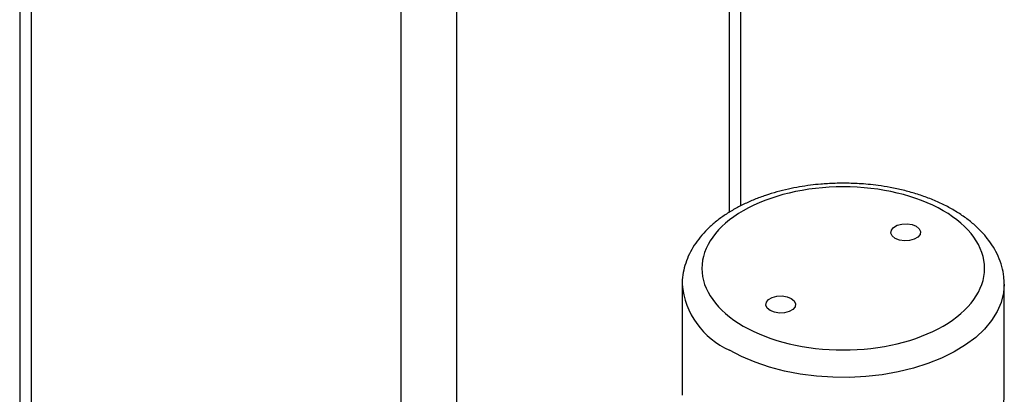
# Model space of a CAD drawing. Header units: inches. Extents: x 4.3 to 29.8, y 2.2 to 17.9.
# Tile 7 of 9: x 25.9 to 29.1, y 14.7 to 15.9. Entities that reach past the tile are written whole.
import ezdxf

# ---------------------------------------------------------------- set-up
doc = ezdxf.new("R2010")
doc.units = ezdxf.units.IN
doc.header["$MEASUREMENT"] = 0

msp = doc.modelspace()

# ---------------------------------------------------------------- linework, layer by layer
at = {"color": 7, "linetype": 'Continuous', "lineweight": 25}
for p, q in [((25.933, 17.295), (25.933, 14.2619)), ((25.9696, 17.2439), (25.9696, 14.2109)), ((27.1405, 13.5352), (27.1405, 16.568)), ((27.3173, 13.5352), (27.3173, 16.568)), ((28.1793, 16.0103), (28.1793, 15.31)), ((28.2159, 15.3307), (28.2159, 15.9891)), ((28.0307, 15.0818), (28.0307, 14.7348)), ((29.0507, 14.7348), (29.0507, 15.0818)), ((29.0507, 14.7348), (29.0507, 14.7363))]:
    msp.add_line(p, q, dxfattribs=at)
at = {"color": 7, "linetype": 'Continuous', "lineweight": 25, "flags": 128}
for points in [[(28.7719, 15.2663), (28.7813, 15.2586), (28.7855, 15.2495), (28.7841, 15.2401), (28.7772, 15.2316), (28.7656, 15.2249), (28.7508, 15.2209), (28.7346, 15.2201), (28.7188, 15.2226), (28.7054, 15.228), (28.6961, 15.2357), (28.6919, 15.2448), (28.6933, 15.2542), (28.7002, 15.2627), (28.7117, 15.2694), (28.7265, 15.2734), (28.7428, 15.2742), (28.7585, 15.2717), (28.7719, 15.2663)], [(29.0507, 15.0834), (29.0486, 15.0553), (29.0412, 15.0253), (29.0285, 14.9959), (29.0106, 14.9674), (28.9877, 14.9401), (28.9601, 14.9143), (28.9281, 14.8903), (28.8919, 14.8683), (28.852, 14.8486), (28.8088, 14.8314), (28.7628, 14.8168), (28.7144, 14.805), (28.6642, 14.7962), (28.6127, 14.7903), (28.5604, 14.7876), (28.5079, 14.788), (28.4557, 14.7915), (28.4045, 14.7981), (28.3546, 14.8077), (28.3068, 14.8202), (28.2614, 14.8354), (28.219, 14.8533), (28.1801, 14.8736)], [(28.3759, 15.0377), (28.3853, 15.03), (28.3895, 15.0209), (28.3881, 15.0115), (28.3812, 15.003), (28.3697, 14.9963), (28.3549, 14.9923), (28.3386, 14.9915), (28.3228, 14.994), (28.3095, 14.9994), (28.3001, 15.0071), (28.2959, 15.0162), (28.2973, 15.0256), (28.3042, 15.0341), (28.3157, 15.0408), (28.3305, 15.0448), (28.3468, 15.0456), (28.3626, 15.0431), (28.3759, 15.0377)], [(28.0307, 14.7348), (28.0307, 14.731)], [(29.0503, 14.7234), (29.0507, 14.7348)]]:
    msp.add_lwpolyline(points, dxfattribs=at)
at = {"color": 7, "linetype": 'Continuous', "lineweight": 25}
msp.add_arc((28.2838, 15.1056), 0.2541, 185.21, 245.9148, dxfattribs=at)
for points, knots in [([(28.5407, 15.4027), (28.5239, 15.4024), (28.5003, 15.402), (28.4656, 15.3994), (28.4362, 15.3963), (28.4017, 15.3912), (28.3663, 15.3842), (28.3302, 15.3752), (28.2943, 15.3643), (28.2592, 15.3513), (28.2254, 15.3362), (28.1932, 15.3192), (28.163, 15.3003), (28.1351, 15.2795), (28.1098, 15.2568), (28.0875, 15.2324), (28.0684, 15.2064), (28.0528, 15.1788), (28.041, 15.1499), (28.0336, 15.1198), (28.0303, 15.0972), (28.0309, 15.0848), (28.0311, 15.0827)], [0, 0, 0, 0, 0.064651, 0.090982, 0.134571, 0.179669, 0.227883, 0.278005, 0.329564, 0.382195, 0.435651, 0.489761, 0.544397, 0.599441, 0.654756, 0.710218, 0.765712, 0.821175, 0.876662, 0.9324, 0.988807, 1, 1, 1, 1]), ([(29.0502, 15.0837), (29.0501, 15.0913), (29.0498, 15.1099), (29.0435, 15.1395), (29.0324, 15.1709), (29.0167, 15.2006), (28.9974, 15.2281), (28.9742, 15.2543), (28.9474, 15.2787), (28.9172, 15.3012), (28.8841, 15.3217), (28.8484, 15.3399), (28.8106, 15.3559), (28.7712, 15.3695), (28.7309, 15.3806), (28.6909, 15.3892), (28.6538, 15.3952), (28.6208, 15.399), (28.5839, 15.4019), (28.5575, 15.4024), (28.5407, 15.4027)], [0, 0, 0, 0, 0.041397, 0.101137, 0.163485, 0.220618, 0.278775, 0.337763, 0.397269, 0.456962, 0.516576, 0.57586, 0.634682, 0.69286, 0.750049, 0.80542, 0.856371, 0.898131, 0.934959, 1, 1, 1, 1]), ([(28.2243, 14.9502), (28.1403, 14.9986), (28.0932, 15.0643), (28.0932, 15.2014), (28.1403, 15.2671), (28.3082, 15.364), (28.422, 15.3912), (28.6594, 15.3912), (28.7732, 15.364), (28.941, 15.2671), (28.9882, 15.2014), (28.9882, 15.0643), (28.941, 14.9986), (28.7732, 14.9017), (28.6594, 14.8745), (28.422, 14.8745), (28.3082, 14.9017), (28.2243, 14.9502)], [0, 0, 0, 0, 0.125, 0.125, 0.25, 0.25, 0.375, 0.375, 0.5, 0.5, 0.625, 0.625, 0.75, 0.75, 0.875, 0.875, 1, 1, 1, 1]), ([(28.5407, 14.4139), (28.5575, 14.4142), (28.5811, 14.4146), (28.6157, 14.4172), (28.6451, 14.4203), (28.6797, 14.4254), (28.7151, 14.4324), (28.7512, 14.4414), (28.787, 14.4523), (28.8221, 14.4653), (28.856, 14.4804), (28.8882, 14.4974), (28.9184, 14.5163), (28.9463, 14.5371), (28.9716, 14.5598), (28.9939, 14.5842), (29.013, 14.6102), (29.0285, 14.6378), (29.0404, 14.6667), (29.0478, 14.6968), (29.0511, 14.7204), (29.0504, 14.7337), (29.0502, 14.7367)], [0, 0, 0, 0, 0.064315, 0.09051, 0.133872, 0.178737, 0.226701, 0.276562, 0.327854, 0.380211, 0.433391, 0.487219, 0.541572, 0.59633, 0.651358, 0.706533, 0.761738, 0.816914, 0.872113, 0.927562, 0.983676, 1, 1, 1, 1])]:
    msp.add_open_spline(points, degree=3, knots=knots, dxfattribs=at)

doc.saveas('drawing.dxf')
